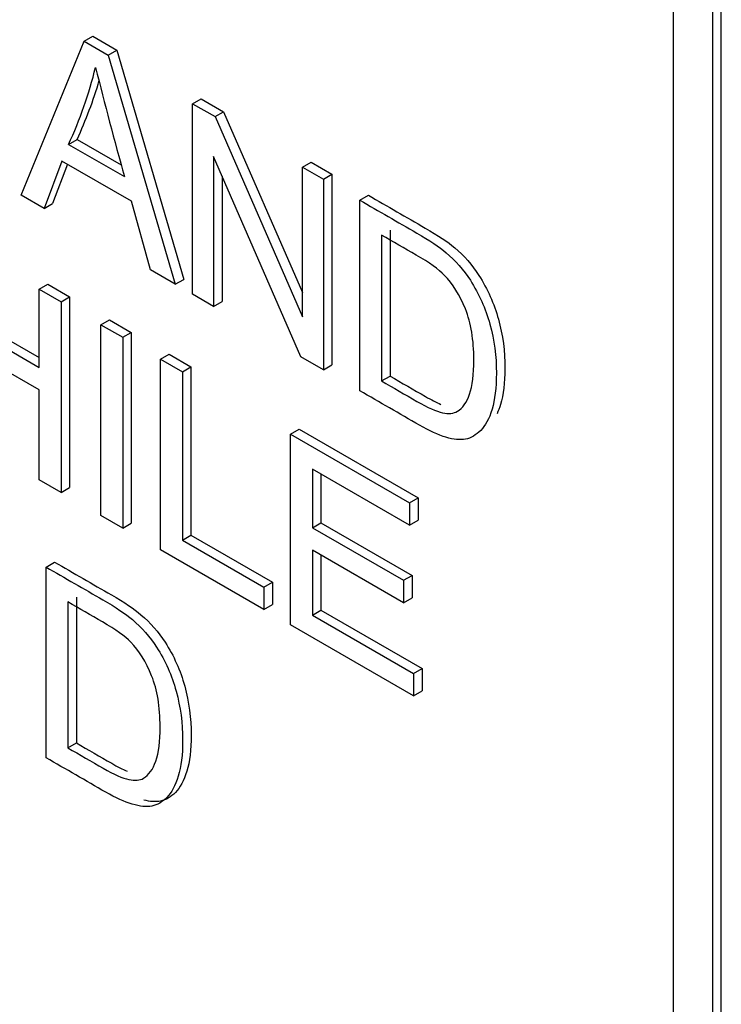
# Model space of a CAD drawing. Header units: inches. Extents: x 1 to 240, y -1 to 159.
# Tile 101 of 111: x 225.463 to 225.754, y 122.148 to 122.556. Entities that reach past the tile are written whole.
import ezdxf

# ---------------------------------------------------------------- set-up
doc = ezdxf.new("R2010")
doc.units = ezdxf.units.IN
doc.header["$MEASUREMENT"] = 0
doc.layers.add('Default', color=7, linetype='Continuous')
doc.layers.add('LAB20180', color=7, linetype='Continuous')

# ---------------------------------------------------------------- blocks, each defined once
blk = doc.blocks.new('SE1')
at = {"layer": 'LAB20180', "color": 7, "linetype": 'Continuous'}
for p, q in [((225.7338711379, 120.0847744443), (225.7338711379, 122.8396904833)), ((225.7536701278, 120.0774259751), (225.7536701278, 122.8323420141)), ((225.7501345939, 120.0753847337), (225.7501345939, 122.8303007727)), ((225.4636891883, 122.4827962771), (225.4898243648, 122.5466754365)), ((225.4898243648, 122.5466754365), (225.4933598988, 122.548716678)), ((225.4898243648, 122.5466754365), (225.4997957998, 122.5409184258)), ((225.4933598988, 122.548716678), (225.5033313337, 122.5429596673)), ((225.4997957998, 122.5409184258), (225.5033313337, 122.5429596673)), ((225.5033313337, 122.5429596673), (225.5310601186, 122.4479821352)), ((225.4997957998, 122.5409184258), (225.5275245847, 122.4459408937)), ((225.534718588, 122.5207557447), (225.538254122, 122.5227969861)), ((225.538254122, 122.5227969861), (225.5475425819, 122.5174342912)), ((225.534718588, 122.441787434), (225.534718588, 122.5207557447)), ((225.534718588, 122.5207557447), (225.544007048, 122.5153930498)), ((225.544007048, 122.5153930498), (225.5475425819, 122.5174342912)), ((225.544007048, 122.5153930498), (225.5802047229, 122.432402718)), ((225.5475425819, 122.5174342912), (225.5802047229, 122.4425498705)), ((225.4833133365, 122.5039053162), (225.4868488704, 122.5059465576)), ((225.4868488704, 122.5059465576), (225.5051801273, 122.4953630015)), ((225.4833133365, 122.5039053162), (225.5064889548, 122.4905248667)), ((225.5795672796, 122.4158940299), (225.5434151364, 122.498858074)), ((225.5434151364, 122.498858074), (225.5434151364, 122.4367664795)), ((225.4805814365, 122.4969653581), (225.4732053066, 122.4773021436)), ((225.482858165, 122.4956508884), (225.4767408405, 122.4793433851)), ((225.5094029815, 122.4803252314), (225.4805814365, 122.4969653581)), ((225.5802047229, 122.4944943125), (225.5837402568, 122.4965355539)), ((225.5802047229, 122.432402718), (225.5802047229, 122.4944943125)), ((225.5802047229, 122.4944943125), (225.5888557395, 122.4894996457)), ((225.5837402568, 122.4965355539), (225.5923912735, 122.4915408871)), ((225.5469506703, 122.4907445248), (225.5469506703, 122.4388077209)), ((225.5888557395, 122.4894996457), (225.5923912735, 122.4915408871)), ((225.5888557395, 122.4894996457), (225.5888557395, 122.410531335)), ((225.5923912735, 122.4915408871), (225.5923912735, 122.4125725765)), ((225.4732053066, 122.4773021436), (225.4636891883, 122.4827962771)), ((225.6039722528, 122.4807721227), (225.6075077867, 122.4828133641)), ((225.4732053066, 122.4773021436), (225.4767408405, 122.4793433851)), ((225.5172344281, 122.4518819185), (225.5094029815, 122.4803252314)), ((225.6039722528, 122.401803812), (225.6039722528, 122.4807721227)), ((225.6129419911, 122.4663401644), (225.6129419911, 122.4058784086)), ((225.616477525, 122.4683814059), (225.616477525, 122.40791965)), ((225.5275245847, 122.4459408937), (225.5172344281, 122.4518819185)), ((225.4712019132, 122.4439193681), (225.4747374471, 122.4459606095)), ((225.4747374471, 122.4459606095), (225.4837527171, 122.440755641)), ((225.5275245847, 122.4459408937), (225.5310601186, 122.4479821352)), ((225.4712019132, 122.4114803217), (225.4712019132, 122.4439193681)), ((225.4712019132, 122.4439193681), (225.4802171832, 122.4387143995)), ((225.4802171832, 122.4387143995), (225.4837527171, 122.440755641)), ((225.4837527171, 122.440755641), (225.4837527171, 122.3617347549)), ((225.5434151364, 122.4367664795), (225.534718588, 122.441787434)), ((225.4802171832, 122.4387143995), (225.4802171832, 122.3596935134)), ((225.5434151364, 122.4367664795), (225.5469506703, 122.4388077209)), ((225.4355506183, 122.4320636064), (225.4712019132, 122.4114803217)), ((225.4390861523, 122.4341048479), (225.4712019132, 122.4155628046)), ((225.4967451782, 122.4291719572), (225.5002807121, 122.4312131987)), ((225.4967451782, 122.3501510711), (225.4967451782, 122.4291719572)), ((225.4967451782, 122.4291719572), (225.5057604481, 122.4239669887)), ((225.5002807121, 122.4312131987), (225.509295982, 122.4260082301)), ((225.5057604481, 122.4239669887), (225.509295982, 122.4260082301)), ((225.5057604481, 122.4239669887), (225.5057604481, 122.3449461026)), ((225.509295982, 122.4260082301), (225.509295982, 122.346987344)), ((225.4712019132, 122.4021744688), (225.4355506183, 122.4227577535)), ((225.5214688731, 122.4148977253), (225.525004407, 122.4169389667)), ((225.525004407, 122.4169389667), (225.534019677, 122.4117339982)), ((225.5888557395, 122.410531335), (225.5795672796, 122.4158940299)), ((225.5214688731, 122.3358768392), (225.5214688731, 122.4148977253)), ((225.5214688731, 122.4148977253), (225.5304841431, 122.4096927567)), ((225.5304841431, 122.4096927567), (225.534019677, 122.4117339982)), ((225.534019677, 122.4117339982), (225.534019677, 122.3420189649)), ((225.5888557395, 122.410531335), (225.5923912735, 122.4125725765)), ((225.5304841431, 122.4096927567), (225.5304841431, 122.3399777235)), ((225.6129419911, 122.4058784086), (225.616477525, 122.40791965)), ((225.4712019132, 122.364898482), (225.4712019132, 122.4021744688)), ((225.5752873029, 122.3838256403), (225.5788228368, 122.3858668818)), ((225.5752873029, 122.3048047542), (225.5752873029, 122.3838256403)), ((225.5752873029, 122.3838256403), (225.6245980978, 122.3553560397)), ((225.5788228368, 122.3858668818), (225.6281336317, 122.3573972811)), ((225.6245980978, 122.3461027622), (225.5843025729, 122.3693673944)), ((225.5843025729, 122.3693673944), (225.5843025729, 122.3450775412)), ((225.5878381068, 122.3673261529), (225.5878381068, 122.3471187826)), ((225.4802171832, 122.3596935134), (225.4712019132, 122.364898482)), ((225.4802171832, 122.3596935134), (225.4837527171, 122.3617347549)), ((225.6245980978, 122.3553560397), (225.6281336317, 122.3573972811)), ((225.6245980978, 122.3553560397), (225.6245980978, 122.3461027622)), ((225.6281336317, 122.3573972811), (225.6281336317, 122.3481440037)), ((225.5057604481, 122.3449461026), (225.4967451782, 122.3501510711)), ((225.5057604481, 122.3449461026), (225.509295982, 122.346987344)), ((225.5843025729, 122.3450775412), (225.5878381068, 122.3471187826)), ((225.5878381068, 122.3471187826), (225.6255838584, 122.3253262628)), ((225.6245980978, 122.3461027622), (225.6281336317, 122.3481440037)), ((225.5843025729, 122.3450775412), (225.6220483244, 122.3232850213)), ((225.5304841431, 122.3399777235), (225.534019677, 122.3420189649)), ((225.5304841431, 122.3399777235), (225.564223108, 122.320498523)), ((225.534019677, 122.3420189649), (225.5677586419, 122.3225397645)), ((225.564223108, 122.3111926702), (225.5214688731, 122.3358768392)), ((225.6220483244, 122.3139791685), (225.5843025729, 122.3357716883)), ((225.5843025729, 122.3357716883), (225.5843025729, 122.3089056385)), ((225.4740248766, 122.3287817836), (225.4775604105, 122.330823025)), ((225.5878381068, 122.3337304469), (225.5878381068, 122.31094688)), ((225.4740248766, 122.2497608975), (225.4740248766, 122.3287817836)), ((225.564223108, 122.320498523), (225.5677586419, 122.3225397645)), ((225.5677586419, 122.3225397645), (225.5677586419, 122.3132339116)), ((225.6220483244, 122.3232850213), (225.6255838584, 122.3253262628)), ((225.6220483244, 122.3232850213), (225.6220483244, 122.3139791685)), ((225.6255838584, 122.3253262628), (225.6255838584, 122.3160204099)), ((225.564223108, 122.320498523), (225.564223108, 122.3111926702)), ((225.4830401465, 122.3143235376), (225.4830401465, 122.2538617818)), ((225.4865756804, 122.3163647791), (225.4865756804, 122.2559030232)), ((225.6220483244, 122.3139791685), (225.6255838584, 122.3160204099)), ((225.564223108, 122.3111926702), (225.5677586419, 122.3132339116)), ((225.5843025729, 122.3089056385), (225.5878381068, 122.31094688)), ((225.5878381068, 122.31094688), (225.62972724, 122.2867621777)), ((225.5843025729, 122.3089056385), (225.6261917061, 122.2847209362)), ((225.6261917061, 122.2754150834), (225.5752873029, 122.3048047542)), ((225.6261917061, 122.2847209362), (225.62972724, 122.2867621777)), ((225.62972724, 122.2867621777), (225.62972724, 122.2774563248)), ((225.6261917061, 122.2847209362), (225.6261917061, 122.2754150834)), ((225.6261917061, 122.2754150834), (225.62972724, 122.2774563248)), ((225.4830401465, 122.2538617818), (225.4865756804, 122.2559030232))]:
    blk.add_line(p, q, dxfattribs=at)
for centre, radius, start, end in [((225.3263479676, 122.5769185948), 0.1731157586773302, 335.0542550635, 346.2660775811), ((227.1870778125, 122.9590713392), 1.744681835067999, 194.0398056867, 195.5784163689), ((225.3298835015, 122.5789598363), 0.1731157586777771, 335.0542550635, 343.7254110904)]:
    blk.add_arc(centre, radius, start, end, dxfattribs=at)
for points, knots in [([(225.6075077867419, 122.4828133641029), (225.615354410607, 122.4782831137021), (225.623201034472, 122.4737528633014), (225.6310476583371, 122.4692226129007), (225.6363748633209, 122.4661469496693), (225.6404271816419, 122.4634393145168), (225.6432501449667, 122.4610734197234), (225.6471715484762, 122.4577869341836), (225.6504896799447, 122.4539494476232), (225.653267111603, 122.4496119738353), (225.656856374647, 122.4440066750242), (225.6595504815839, 122.4379402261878), (225.661371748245, 122.4314208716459), (225.6631871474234, 122.4249225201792), (225.6640581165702, 122.4181455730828), (225.6640581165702, 122.4051068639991), (225.6634206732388, 122.400112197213), (225.662236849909, 122.396169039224), (225.6618061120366, 122.3947343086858), (225.6613224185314, 122.3934376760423), (225.6607895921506, 122.3922773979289)], [0, 0, 0, 0, 0.150364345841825, 0.150364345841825, 0.150364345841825, 0.2286909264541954, 0.2286909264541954, 0.2286909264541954, 0.3006863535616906, 0.3006863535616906, 0.3006863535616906, 0.3925767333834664, 0.3925767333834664, 0.3925767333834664, 0.4981082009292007, 0.4981082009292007, 0.5878887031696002, 0.5878887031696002, 0.5878887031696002, 0.6134519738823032, 0.6134519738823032, 0.6134519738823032, 0.6134519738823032]), ([(225.603972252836, 122.4807721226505), (225.611818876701, 122.4762418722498), (225.6196655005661, 122.4717116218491), (225.6275121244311, 122.4671813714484), (225.632839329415, 122.4641057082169), (225.636891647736, 122.4613980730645), (225.6397146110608, 122.459032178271), (225.6436360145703, 122.4557456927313), (225.6469541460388, 122.4519082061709), (225.649731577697, 122.4475707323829), (225.6533208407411, 122.4419654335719), (225.6560149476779, 122.4358989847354), (225.6578362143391, 122.4293796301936), (225.6596516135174, 122.4228812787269), (225.6605225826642, 122.4161043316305), (225.6605225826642, 122.4030656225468), (225.6598851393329, 122.3980709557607), (225.6587013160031, 122.3941277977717), (225.6575138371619, 122.3901724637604), (225.6559238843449, 122.3872667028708), (225.6540115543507, 122.385373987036), (225.652077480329, 122.3834597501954), (225.6500502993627, 122.3821931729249), (225.6477737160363, 122.3817725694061), (225.6455288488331, 122.3813578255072), (225.6428107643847, 122.3815885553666), (225.6364363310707, 122.3834812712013), (225.6327937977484, 122.3851636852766), (225.6286504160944, 122.38755586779), (225.6204243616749, 122.3923051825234), (225.6121983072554, 122.3970544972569), (225.603972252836, 122.4018038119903)], [0, 0, 0, 0, 0.150364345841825, 0.150364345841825, 0.150364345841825, 0.2286909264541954, 0.2286909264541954, 0.2286909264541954, 0.3006863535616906, 0.3006863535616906, 0.3006863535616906, 0.3925767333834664, 0.3925767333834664, 0.3925767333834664, 0.4981082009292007, 0.4981082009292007, 0.5878887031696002, 0.5878887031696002, 0.5878887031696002, 0.6583627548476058, 0.6583627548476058, 0.6583627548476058, 0.7150051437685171, 0.7150051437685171, 0.7150051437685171, 0.7786888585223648, 0.7786888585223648, 0.8423725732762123, 0.8423725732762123, 0.8423725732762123, 1, 1, 1, 1]), ([(225.6129419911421, 122.405878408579), (225.6178290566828, 122.4030568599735), (225.6227161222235, 122.400235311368), (225.6276031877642, 122.3974137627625), (225.6321108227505, 122.3948112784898), (225.6356622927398, 122.3932340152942), (225.6382120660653, 122.3927082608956), (225.6408163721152, 122.3921712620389), (225.6428562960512, 122.3923928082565), (225.6443588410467, 122.3933128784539), (225.6464664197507, 122.3946034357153), (225.648183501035, 122.396888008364), (225.6494128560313, 122.4003842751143), (225.6506375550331, 122.4038673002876), (225.6511885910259, 122.4086123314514), (225.6511885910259, 122.4228602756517), (225.6500047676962, 122.4299053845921), (225.6476826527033, 122.4357149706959), (225.6453685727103, 122.4415044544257), (225.6424465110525, 122.4461511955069), (225.6390771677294, 122.4496211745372), (225.6366759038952, 122.4520941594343), (225.6327482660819, 122.4549050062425), (225.627329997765, 122.4580332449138), (225.6225339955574, 122.4608022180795), (225.6177379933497, 122.4635711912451), (225.6129419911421, 122.4663401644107)], [0, 0, 0, 0, 0.1318225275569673, 0.1318225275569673, 0.1318225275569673, 0.2282026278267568, 0.2282026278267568, 0.2282026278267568, 0.2928846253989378, 0.2928846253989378, 0.2928846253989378, 0.3837248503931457, 0.3837248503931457, 0.3837248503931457, 0.4989878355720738, 0.4989878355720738, 0.6577272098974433, 0.6577272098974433, 0.6577272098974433, 0.7637353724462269, 0.7637353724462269, 0.7637353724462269, 0.8706180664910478, 0.8706180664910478, 0.8706180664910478, 1, 1, 1, 1]), ([(225.616477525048, 122.4079196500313), (225.6213645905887, 122.4050981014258), (225.6262516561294, 122.4022765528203), (225.6311387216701, 122.3994550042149), (225.6335396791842, 122.3980688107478), (225.6356693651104, 122.3969734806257), (225.6375208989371, 122.396172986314)], [0, 0, 0, 0, 0.1318225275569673, 0.1318225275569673, 0.1318225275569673, 0.1831586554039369, 0.1831586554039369, 0.1831586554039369, 0.1831586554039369]), ([(225.4775604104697, 122.3308230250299), (225.4854070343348, 122.3262927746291), (225.4932536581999, 122.3217625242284), (225.501100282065, 122.3172322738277), (225.5064274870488, 122.3141566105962), (225.5105253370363, 122.3114226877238), (225.5133027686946, 122.3090305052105), (225.5172063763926, 122.3056683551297), (225.5205878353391, 122.3018802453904), (225.5233197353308, 122.2976216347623), (225.5269398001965, 122.2919785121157), (225.5296486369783, 122.2859235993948), (225.5314243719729, 122.2794305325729), (225.5332150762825, 122.2728827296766), (225.5341107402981, 122.26610265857), (225.5341107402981, 122.2530639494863), (225.5335188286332, 122.2480955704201), (225.5310601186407, 122.2402618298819), (225.5295120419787, 122.2373176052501), (225.5275997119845, 122.2353723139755), (225.5257030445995, 122.2334429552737), (225.5236384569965, 122.2322440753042), (225.5214074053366, 122.2317971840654), (225.5194398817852, 122.2314030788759), (225.5171064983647, 122.2315751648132), (225.514435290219, 122.232249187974)], [0, 0, 0, 0, 0.1503616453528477, 0.1503616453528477, 0.1503616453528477, 0.2287322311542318, 0.2287322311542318, 0.2287322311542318, 0.3005295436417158, 0.3005295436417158, 0.3005295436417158, 0.3924600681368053, 0.3924600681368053, 0.3924600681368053, 0.4899230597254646, 0.4899230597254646, 0.5741955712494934, 0.5741955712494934, 0.6584680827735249, 0.6584680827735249, 0.6584680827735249, 0.7146935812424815, 0.7146935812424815, 0.7146935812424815, 0.7642734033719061, 0.7642734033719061, 0.7642734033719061, 0.7642734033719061]), ([(225.4740248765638, 122.3287817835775), (225.4818715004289, 122.3242515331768), (225.4897181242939, 122.3197212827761), (225.497564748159, 122.3151910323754), (225.5028919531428, 122.3121153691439), (225.5069898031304, 122.3093814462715), (225.5097672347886, 122.3069892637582), (225.5136708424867, 122.3036271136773), (225.5170523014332, 122.2998390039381), (225.5197842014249, 122.2955803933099), (225.5234042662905, 122.2899372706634), (225.5261131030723, 122.2838823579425), (225.527888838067, 122.2773892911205), (225.5296795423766, 122.2708414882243), (225.5305752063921, 122.2640614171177), (225.5305752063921, 122.2510227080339), (225.5299832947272, 122.2460543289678), (225.5275245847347, 122.2382205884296), (225.5259765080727, 122.2352763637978), (225.5240641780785, 122.2333310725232), (225.5221675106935, 122.2314017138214), (225.5201029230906, 122.2302028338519), (225.5178718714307, 122.2297559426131), (225.5156094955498, 122.2293027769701), (225.5128633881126, 122.2295982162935), (225.5096761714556, 122.2305445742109), (225.5064785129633, 122.2314940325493), (225.5028464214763, 122.2331207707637), (225.4987030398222, 122.2355129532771), (225.4904769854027, 122.2402622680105), (225.4822509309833, 122.245011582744), (225.4740248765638, 122.2497608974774)], [0, 0, 0, 0, 0.1503616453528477, 0.1503616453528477, 0.1503616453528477, 0.2287322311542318, 0.2287322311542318, 0.2287322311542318, 0.3005295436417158, 0.3005295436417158, 0.3005295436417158, 0.3924600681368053, 0.3924600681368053, 0.3924600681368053, 0.4899230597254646, 0.4899230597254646, 0.5741955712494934, 0.5741955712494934, 0.6584680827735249, 0.6584680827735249, 0.6584680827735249, 0.7146935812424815, 0.7146935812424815, 0.7146935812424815, 0.7717034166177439, 0.7717034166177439, 0.7717034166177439, 0.8423799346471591, 0.8423799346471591, 0.8423799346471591, 1, 1, 1, 1]), ([(225.4830401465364, 122.253861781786), (225.487912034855, 122.2510489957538), (225.4927839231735, 122.2482362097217), (225.4976558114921, 122.2454234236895), (225.5021634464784, 122.2428209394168), (225.5057149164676, 122.2412436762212), (225.5082646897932, 122.2407179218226), (225.5108557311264, 122.2401836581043), (225.5129089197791, 122.2403498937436), (225.5144114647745, 122.2412699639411), (225.5165411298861, 122.2425740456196), (225.5182361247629, 122.244897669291), (225.5194654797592, 122.2483939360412), (225.5206763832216, 122.2518377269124), (225.5212412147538, 122.2566219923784), (225.5212412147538, 122.2708699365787), (225.5201029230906, 122.2778887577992), (225.5177352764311, 122.2837246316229), (225.5153878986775, 122.2895105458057), (225.5125446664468, 122.294134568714), (225.5091297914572, 122.2976308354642), (225.506724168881, 122.3000937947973), (225.5028008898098, 122.3028620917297), (225.4974281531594, 122.3060166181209), (225.4926324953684, 122.3088323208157), (225.4878361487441, 122.3115545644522), (225.4830401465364, 122.3143235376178)], [0, 0, 0, 0, 0.1315009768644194, 0.1315009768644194, 0.1315009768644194, 0.2279454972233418, 0.2279454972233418, 0.2279454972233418, 0.2924612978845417, 0.2924612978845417, 0.2924612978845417, 0.3837191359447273, 0.3837191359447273, 0.3837191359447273, 0.4990812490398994, 0.4990812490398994, 0.6579571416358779, 0.6579571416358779, 0.6579571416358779, 0.764025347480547, 0.764025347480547, 0.764025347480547, 0.8705467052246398, 0.8705467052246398, 0.8705467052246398, 1, 1, 1, 1]), ([(225.4865756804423, 122.2559030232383), (225.4914475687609, 122.2530902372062), (225.4963194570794, 122.250277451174), (225.501191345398, 122.2474646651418), (225.5035940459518, 122.2460774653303), (225.5057250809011, 122.2449815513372), (225.5075775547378, 122.2441809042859)], [0, 0, 0, 0, 0.1315009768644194, 0.1315009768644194, 0.1315009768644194, 0.1829087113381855, 0.1829087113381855, 0.1829087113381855, 0.1829087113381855])]:
    blk.add_open_spline(points, degree=3, knots=knots, dxfattribs=at)

msp = doc.modelspace()

# ---------------------------------------------------------------- block references
at = {"layer": 'Default'}
msp.add_blockref('SE1', (0, 0), dxfattribs=at)

doc.saveas('drawing.dxf')
